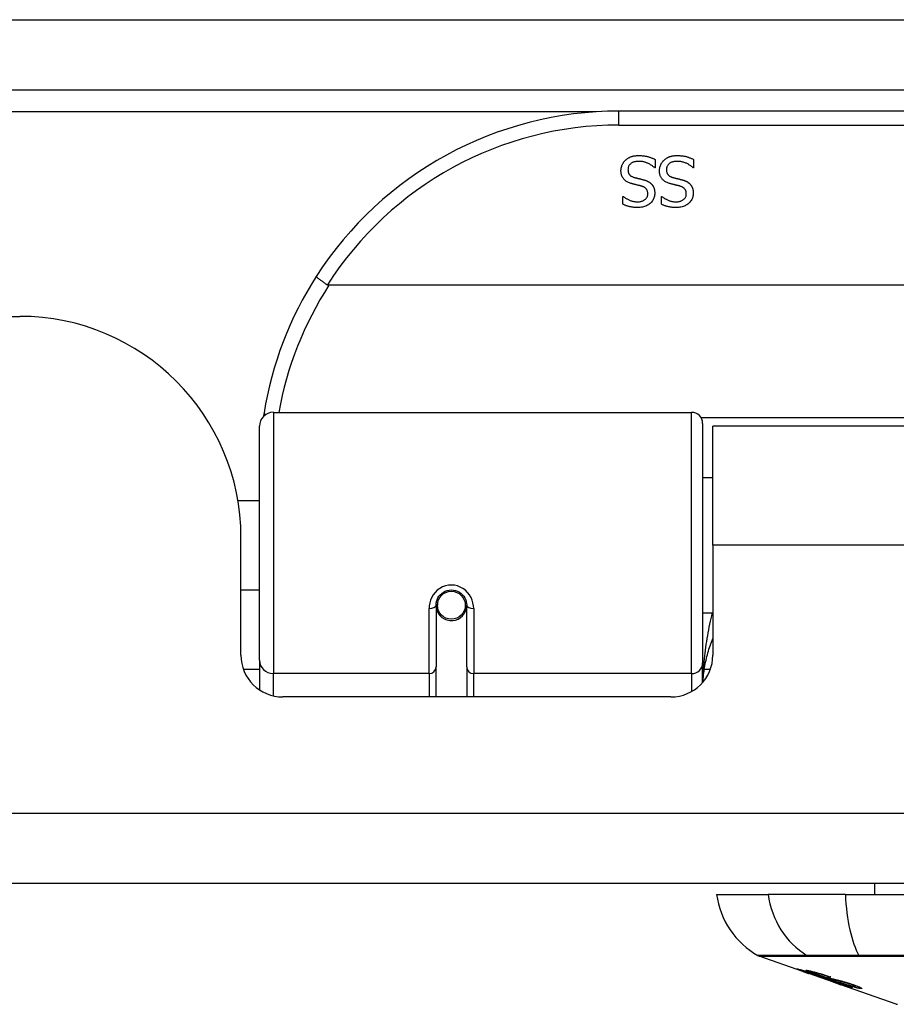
# Model space of a CAD drawing. Header units: inches. Extents: x 23 to 567, y 61 to 264.
# Tile 29 of 256: x 80.02 to 81.26, y 61.38 to 62.77. Entities that reach past the tile are written whole.
import ezdxf

# ---------------------------------------------------------------- set-up
doc = ezdxf.new("R2010")
doc.units = ezdxf.units.IN
doc.header["$MEASUREMENT"] = 0
doc.layers.add('Visible Edges(ANSI)', color=7, linetype='Continuous', lineweight=25)
doc.layers.add('Visible Tangent Edges(ANSI)', color=7, linetype='Continuous', lineweight=25)

msp = doc.modelspace()

# ---------------------------------------------------------------- linework, layer by layer
at = {"layer": 'Visible Edges(ANSI)'}
for p, q in [((77.3637, 62.6675), (131.1657, 62.6675)), ((82.3612, 62.6375), (80.8651, 62.6375)), ((80.9163, 62.5694), (80.9163, 62.5575)), ((80.9706, 62.5694), (80.9706, 62.5575)), ((80.9163, 62.5575), (80.9156, 62.5575)), ((80.9706, 62.5575), (80.9699, 62.5575)), ((80.8709, 62.5173), (80.8716, 62.5173)), ((80.8709, 62.5061), (80.8709, 62.5173)), ((80.9251, 62.5173), (80.9258, 62.5173)), ((80.9251, 62.5061), (80.9251, 62.5173)), ((82.77, 62.3919), (80.4563, 62.3919)), ((77.4622, 62.348), (80.0202, 62.348)), ((80.3779, 62.2125), (80.9675, 62.2125)), ((80.9832, 62.1968), (80.9832, 61.8591)), ((80.3582, 61.863), (80.3582, 62.1929)), ((80.9977, 62.025), (80.9977, 62.193)), ((82.2287, 62.193), (80.9977, 62.193)), ((80.9832, 62.1205), (80.9977, 62.1205)), ((80.3278, 62.088), (80.3582, 62.088)), ((80.3322, 61.8701), (80.3322, 62.036)), ((80.9977, 62.025), (80.9977, 61.8701)), ((80.3322, 61.962), (80.3582, 61.962)), ((80.6077, 61.9447), (80.6096, 61.9443)), ((80.6092, 61.9444), (80.6092, 61.9404)), ((80.6073, 61.9404), (80.6073, 61.8534)), ((80.6094, 61.938), (80.6074, 61.938)), ((80.6482, 61.9363), (80.6506, 61.9358)), ((80.6506, 61.8534), (80.6506, 61.9404)), ((80.9832, 61.9296), (80.9977, 61.9296)), ((80.3582, 61.863), (80.3582, 61.8211)), ((80.6073, 61.811), (80.6073, 61.8534)), ((80.6506, 61.8534), (80.6506, 61.811)), ((80.9832, 61.8314), (80.9832, 61.8591)), ((80.9386, 61.811), (80.3912, 61.811)), ((131.0672, 61.548), (77.4622, 61.548)), ((81.2254, 61.548), (81.2254, 61.5323)), ((81.0029, 61.5323), (81.0757, 61.5323)), ((81.1845, 61.5323), (81.0757, 61.5323)), ((81.1845, 61.5323), (82.0418, 61.5323)), ((81.1246, 61.4237), (81.0628, 61.4454)), ((81.1246, 61.4237), (81.1324, 61.421)), ((81.125, 61.4244), (81.125, 61.4251)), ((81.1324, 61.421), (81.1328, 61.4209)), ((81.168, 61.4086), (81.1328, 61.4209)), ((81.1382, 61.4223), (81.1382, 61.4236)), ((81.1456, 61.4181), (81.1456, 61.4184)), ((81.1622, 61.4158), (81.1622, 61.4165)), ((81.1684, 61.4084), (81.1781, 61.405)), ((81.2563, 61.3776), (81.1781, 61.405)), ((81.1854, 61.4037), (81.1854, 61.4045)), ((81.199, 61.4025), (81.199, 61.4039))]:
    msp.add_line(p, q, dxfattribs=at)
at = {"layer": 'Visible Edges(ANSI)', "flags": 128}
for points in [[(80.8745, 62.5685), (80.8751, 62.569), (80.8757, 62.5695), (80.8763, 62.5699), (80.8769, 62.5704), (80.8775, 62.5708), (80.8782, 62.5712), (80.8788, 62.5716), (80.8795, 62.572), (80.8801, 62.5723), (80.8808, 62.5726), (80.8815, 62.5729), (80.8822, 62.5732), (80.883, 62.5735), (80.8837, 62.5737), (80.8845, 62.574), (80.8854, 62.5741), (80.8862, 62.5743), (80.8871, 62.5745), (80.888, 62.5746), (80.889, 62.5747), (80.8899, 62.5748), (80.8909, 62.5748), (80.892, 62.5749), (80.893, 62.5749)], [(80.893, 62.5749), (80.8943, 62.5749), (80.8955, 62.5748), (80.8967, 62.5748), (80.8979, 62.5747), (80.8991, 62.5746), (80.9002, 62.5745), (80.9012, 62.5743), (80.9023, 62.5742), (80.9033, 62.574), (80.9043, 62.5738), (80.9052, 62.5735), (80.9061, 62.5733), (80.907, 62.573), (80.9079, 62.5727), (80.9088, 62.5724), (80.9097, 62.5721), (80.9105, 62.5718), (80.9114, 62.5715), (80.9122, 62.5712), (80.9131, 62.5708), (80.9139, 62.5705), (80.9147, 62.5701), (80.9155, 62.5698), (80.9163, 62.5694)], [(80.9288, 62.5685), (80.9294, 62.569), (80.93, 62.5695), (80.9306, 62.5699), (80.9312, 62.5704), (80.9318, 62.5708), (80.9324, 62.5712), (80.9331, 62.5716), (80.9337, 62.572), (80.9344, 62.5723), (80.9351, 62.5726), (80.9358, 62.5729), (80.9365, 62.5732), (80.9372, 62.5735), (80.938, 62.5737), (80.9388, 62.574), (80.9396, 62.5741), (80.9405, 62.5743), (80.9414, 62.5745), (80.9423, 62.5746), (80.9432, 62.5747), (80.9442, 62.5748), (80.9452, 62.5748), (80.9462, 62.5749), (80.9473, 62.5749)], [(80.9473, 62.5749), (80.9486, 62.5749), (80.9498, 62.5748), (80.951, 62.5748), (80.9522, 62.5747), (80.9533, 62.5746), (80.9544, 62.5745), (80.9555, 62.5743), (80.9566, 62.5742), (80.9576, 62.574), (80.9585, 62.5738), (80.9595, 62.5735), (80.9604, 62.5733), (80.9613, 62.573), (80.9622, 62.5727), (80.9631, 62.5724), (80.9639, 62.5721), (80.9648, 62.5718), (80.9656, 62.5715), (80.9665, 62.5712), (80.9673, 62.5708), (80.9681, 62.5705), (80.969, 62.5701), (80.9698, 62.5698), (80.9706, 62.5694)], [(80.8681, 62.5534), (80.8681, 62.5541), (80.8682, 62.5548), (80.8682, 62.5555), (80.8683, 62.5562), (80.8684, 62.5569), (80.8685, 62.5576), (80.8687, 62.5582), (80.8689, 62.5589), (80.8691, 62.5596), (80.8693, 62.5603), (80.8695, 62.561), (80.8698, 62.5616), (80.8701, 62.5623), (80.8704, 62.5629), (80.8707, 62.5636), (80.8711, 62.5642), (80.8715, 62.5648), (80.8718, 62.5653), (80.8722, 62.5659), (80.8727, 62.5664), (80.8731, 62.567), (80.8736, 62.5675), (80.8741, 62.568), (80.8745, 62.5685)], [(80.8937, 62.5667), (80.8925, 62.5667), (80.8912, 62.5666), (80.8901, 62.5665), (80.8889, 62.5664), (80.8879, 62.5662), (80.8869, 62.5659), (80.8859, 62.5656), (80.885, 62.5653), (80.8842, 62.5649), (80.8834, 62.5645), (80.8826, 62.564), (80.8819, 62.5635), (80.8813, 62.5629), (80.8807, 62.5624), (80.8802, 62.5617), (80.8797, 62.5611), (80.8793, 62.5604), (80.8789, 62.5597), (80.8786, 62.559), (80.8784, 62.5582), (80.8782, 62.5574), (80.878, 62.5566), (80.878, 62.5558), (80.8779, 62.5549)], [(80.9156, 62.5575), (80.9148, 62.5583), (80.914, 62.5589), (80.9132, 62.5596), (80.9124, 62.5602), (80.9115, 62.5608), (80.9107, 62.5614), (80.9098, 62.562), (80.9089, 62.5625), (80.9079, 62.563), (80.907, 62.5635), (80.906, 62.5639), (80.9051, 62.5643), (80.9041, 62.5647), (80.9031, 62.5651), (80.9022, 62.5654), (80.9012, 62.5657), (80.9002, 62.5659), (80.8993, 62.5661), (80.8984, 62.5663), (80.8974, 62.5665), (80.8965, 62.5666), (80.8956, 62.5667), (80.8946, 62.5667), (80.8937, 62.5667)], [(80.9224, 62.5534), (80.9224, 62.5541), (80.9224, 62.5548), (80.9225, 62.5555), (80.9226, 62.5562), (80.9227, 62.5569), (80.9228, 62.5576), (80.923, 62.5582), (80.9231, 62.5589), (80.9233, 62.5596), (80.9236, 62.5603), (80.9238, 62.561), (80.9241, 62.5616), (80.9244, 62.5623), (80.9247, 62.5629), (80.925, 62.5636), (80.9254, 62.5642), (80.9257, 62.5648), (80.9261, 62.5653), (80.9265, 62.5659), (80.9269, 62.5664), (80.9274, 62.567), (80.9278, 62.5675), (80.9283, 62.568), (80.9288, 62.5685)], [(80.948, 62.5667), (80.9467, 62.5667), (80.9455, 62.5666), (80.9443, 62.5665), (80.9432, 62.5664), (80.9422, 62.5662), (80.9411, 62.5659), (80.9402, 62.5656), (80.9393, 62.5653), (80.9384, 62.5649), (80.9376, 62.5645), (80.9369, 62.564), (80.9362, 62.5635), (80.9356, 62.5629), (80.935, 62.5624), (80.9345, 62.5617), (80.934, 62.5611), (80.9336, 62.5604), (80.9332, 62.5597), (80.9329, 62.559), (80.9327, 62.5582), (80.9325, 62.5574), (80.9323, 62.5566), (80.9322, 62.5558), (80.9322, 62.5549)], [(80.9699, 62.5575), (80.9691, 62.5583), (80.9683, 62.5589), (80.9675, 62.5596), (80.9666, 62.5602), (80.9658, 62.5608), (80.9649, 62.5614), (80.964, 62.562), (80.9631, 62.5625), (80.9622, 62.563), (80.9613, 62.5635), (80.9603, 62.5639), (80.9593, 62.5643), (80.9584, 62.5647), (80.9574, 62.5651), (80.9564, 62.5654), (80.9555, 62.5657), (80.9545, 62.5659), (80.9536, 62.5661), (80.9526, 62.5663), (80.9517, 62.5665), (80.9508, 62.5666), (80.9498, 62.5667), (80.9489, 62.5667), (80.948, 62.5667)], [(80.8822, 62.5356), (80.881, 62.5359), (80.8799, 62.5364), (80.8788, 62.5368), (80.8778, 62.5373), (80.8768, 62.5378), (80.8759, 62.5384), (80.875, 62.5389), (80.8742, 62.5395), (80.8734, 62.5402), (80.8727, 62.5409), (80.8721, 62.5416), (80.8715, 62.5423), (80.871, 62.5431), (80.8705, 62.5439), (80.87, 62.5447), (80.8696, 62.5455), (80.8693, 62.5464), (80.869, 62.5473), (80.8687, 62.5483), (80.8685, 62.5492), (80.8683, 62.5502), (80.8682, 62.5513), (80.8681, 62.5523), (80.8681, 62.5534)], [(80.8779, 62.5549), (80.878, 62.5542), (80.878, 62.5535), (80.8781, 62.5529), (80.8782, 62.5523), (80.8783, 62.5516), (80.8785, 62.5511), (80.8787, 62.5505), (80.8789, 62.55), (80.8791, 62.5494), (80.8794, 62.5489), (80.8797, 62.5485), (80.88, 62.548), (80.8804, 62.5476), (80.8808, 62.5472), (80.8812, 62.5468), (80.8817, 62.5464), (80.8822, 62.546), (80.8827, 62.5457), (80.8833, 62.5454), (80.8839, 62.5451), (80.8846, 62.5448), (80.8852, 62.5445), (80.8859, 62.5443), (80.8867, 62.5441)], [(80.8867, 62.5441), (80.8872, 62.5439), (80.8877, 62.5438), (80.8883, 62.5436), (80.8888, 62.5435), (80.8893, 62.5433), (80.8898, 62.5432), (80.8903, 62.5431), (80.8908, 62.543), (80.8913, 62.5428), (80.8917, 62.5427), (80.8922, 62.5426), (80.8927, 62.5425), (80.8931, 62.5424), (80.8936, 62.5423), (80.8941, 62.5422), (80.8946, 62.542), (80.8952, 62.5419), (80.8957, 62.5418), (80.8963, 62.5416), (80.8969, 62.5415), (80.8975, 62.5413), (80.8982, 62.5412), (80.8988, 62.541), (80.8995, 62.5408)], [(80.9365, 62.5356), (80.9353, 62.5359), (80.9341, 62.5364), (80.9331, 62.5368), (80.932, 62.5373), (80.9311, 62.5378), (80.9301, 62.5384), (80.9293, 62.5389), (80.9285, 62.5395), (80.9277, 62.5402), (80.927, 62.5409), (80.9264, 62.5416), (80.9258, 62.5423), (80.9252, 62.5431), (80.9247, 62.5439), (80.9243, 62.5447), (80.9239, 62.5455), (80.9235, 62.5464), (80.9232, 62.5473), (80.923, 62.5483), (80.9228, 62.5492), (80.9226, 62.5502), (80.9225, 62.5513), (80.9224, 62.5523), (80.9224, 62.5534)], [(80.9322, 62.5549), (80.9322, 62.5542), (80.9323, 62.5535), (80.9323, 62.5529), (80.9324, 62.5523), (80.9326, 62.5516), (80.9327, 62.5511), (80.9329, 62.5505), (80.9331, 62.55), (80.9334, 62.5494), (80.9337, 62.5489), (80.934, 62.5485), (80.9343, 62.548), (80.9347, 62.5476), (80.9351, 62.5472), (80.9355, 62.5468), (80.936, 62.5464), (80.9365, 62.546), (80.937, 62.5457), (80.9376, 62.5454), (80.9382, 62.5451), (80.9388, 62.5448), (80.9395, 62.5445), (80.9402, 62.5443), (80.9409, 62.5441)], [(80.9409, 62.5441), (80.9415, 62.5439), (80.942, 62.5438), (80.9425, 62.5436), (80.9431, 62.5435), (80.9436, 62.5433), (80.9441, 62.5432), (80.9446, 62.5431), (80.9451, 62.543), (80.9455, 62.5428), (80.946, 62.5427), (80.9465, 62.5426), (80.9469, 62.5425), (80.9474, 62.5424), (80.9479, 62.5423), (80.9484, 62.5422), (80.9489, 62.542), (80.9494, 62.5419), (80.95, 62.5418), (80.9506, 62.5416), (80.9512, 62.5415), (80.9518, 62.5413), (80.9524, 62.5412), (80.9531, 62.541), (80.9537, 62.5408)], [(80.8967, 62.5318), (80.8962, 62.532), (80.8957, 62.5321), (80.8951, 62.5322), (80.8946, 62.5324), (80.894, 62.5325), (80.8934, 62.5327), (80.8928, 62.5328), (80.8921, 62.533), (80.8915, 62.5332), (80.8908, 62.5333), (80.8901, 62.5335), (80.8894, 62.5337), (80.8887, 62.5338), (80.888, 62.534), (80.8873, 62.5342), (80.8867, 62.5343), (80.886, 62.5345), (80.8854, 62.5346), (80.8848, 62.5348), (80.8843, 62.535), (80.8837, 62.5351), (80.8832, 62.5353), (80.8827, 62.5354), (80.8822, 62.5356)], [(80.906, 62.5208), (80.9059, 62.5215), (80.9059, 62.5222), (80.9058, 62.5229), (80.9057, 62.5236), (80.9055, 62.5242), (80.9054, 62.5248), (80.9052, 62.5254), (80.9049, 62.526), (80.9046, 62.5265), (80.9043, 62.527), (80.904, 62.5275), (80.9036, 62.5279), (80.9032, 62.5284), (80.9027, 62.5288), (80.9023, 62.5292), (80.9018, 62.5296), (80.9012, 62.5299), (80.9007, 62.5302), (80.9001, 62.5306), (80.8995, 62.5309), (80.8988, 62.5311), (80.8982, 62.5314), (80.8974, 62.5316), (80.8967, 62.5318)], [(80.8995, 62.5408), (80.9001, 62.5407), (80.9007, 62.5405), (80.9013, 62.5403), (80.9018, 62.5401), (80.9024, 62.5399), (80.903, 62.5397), (80.9035, 62.5395), (80.904, 62.5393), (80.9046, 62.5391), (80.9051, 62.5389), (80.9056, 62.5386), (80.906, 62.5384), (80.9065, 62.5381), (80.907, 62.5379), (80.9075, 62.5376), (80.9079, 62.5373), (80.9084, 62.537), (80.9088, 62.5367), (80.9092, 62.5364), (80.9096, 62.536), (80.91, 62.5357), (80.9104, 62.5353), (80.9108, 62.535), (80.9112, 62.5346)], [(80.9112, 62.5346), (80.9115, 62.5342), (80.9119, 62.5338), (80.9122, 62.5333), (80.9125, 62.5329), (80.9128, 62.5325), (80.9131, 62.532), (80.9134, 62.5316), (80.9137, 62.5311), (80.9139, 62.5306), (80.9141, 62.5301), (80.9144, 62.5296), (80.9146, 62.5291), (80.9148, 62.5285), (80.9149, 62.528), (80.9151, 62.5274), (80.9152, 62.5268), (80.9154, 62.5263), (80.9155, 62.5257), (80.9156, 62.525), (80.9156, 62.5244), (80.9157, 62.5238), (80.9157, 62.5231), (80.9158, 62.5225), (80.9158, 62.5218)], [(80.951, 62.5318), (80.9505, 62.532), (80.95, 62.5321), (80.9494, 62.5322), (80.9488, 62.5324), (80.9483, 62.5325), (80.9477, 62.5327), (80.947, 62.5328), (80.9464, 62.533), (80.9457, 62.5332), (80.9451, 62.5333), (80.9444, 62.5335), (80.9437, 62.5337), (80.943, 62.5338), (80.9423, 62.534), (80.9416, 62.5342), (80.9409, 62.5343), (80.9403, 62.5345), (80.9397, 62.5346), (80.9391, 62.5348), (80.9385, 62.535), (80.938, 62.5351), (80.9375, 62.5353), (80.9369, 62.5354), (80.9365, 62.5356)], [(80.9602, 62.5208), (80.9602, 62.5215), (80.9602, 62.5222), (80.9601, 62.5229), (80.96, 62.5236), (80.9598, 62.5242), (80.9596, 62.5248), (80.9594, 62.5254), (80.9592, 62.526), (80.9589, 62.5265), (80.9586, 62.527), (80.9582, 62.5275), (80.9578, 62.5279), (80.9574, 62.5284), (80.957, 62.5288), (80.9565, 62.5292), (80.956, 62.5296), (80.9555, 62.5299), (80.9549, 62.5302), (80.9544, 62.5306), (80.9537, 62.5309), (80.9531, 62.5311), (80.9524, 62.5314), (80.9517, 62.5316), (80.951, 62.5318)], [(80.9537, 62.5408), (80.9544, 62.5407), (80.9549, 62.5405), (80.9555, 62.5403), (80.9561, 62.5401), (80.9567, 62.5399), (80.9572, 62.5397), (80.9578, 62.5395), (80.9583, 62.5393), (80.9588, 62.5391), (80.9593, 62.5389), (80.9598, 62.5386), (80.9603, 62.5384), (80.9608, 62.5381), (80.9613, 62.5379), (80.9617, 62.5376), (80.9622, 62.5373), (80.9626, 62.537), (80.9631, 62.5367), (80.9635, 62.5364), (80.9639, 62.536), (80.9643, 62.5357), (80.9647, 62.5353), (80.9651, 62.535), (80.9655, 62.5346)], [(80.9655, 62.5346), (80.9658, 62.5342), (80.9662, 62.5338), (80.9665, 62.5333), (80.9668, 62.5329), (80.9671, 62.5325), (80.9674, 62.532), (80.9677, 62.5316), (80.9679, 62.5311), (80.9682, 62.5306), (80.9684, 62.5301), (80.9686, 62.5296), (80.9688, 62.5291), (80.969, 62.5285), (80.9692, 62.528), (80.9694, 62.5274), (80.9695, 62.5268), (80.9696, 62.5263), (80.9698, 62.5257), (80.9698, 62.525), (80.9699, 62.5244), (80.97, 62.5238), (80.97, 62.5231), (80.97, 62.5225), (80.9701, 62.5218)], [(80.8716, 62.5173), (80.8721, 62.5168), (80.8727, 62.5163), (80.8734, 62.5158), (80.874, 62.5154), (80.8747, 62.5149), (80.8754, 62.5144), (80.8762, 62.514), (80.8769, 62.5136), (80.8777, 62.5131), (80.8785, 62.5127), (80.8794, 62.5123), (80.8802, 62.5119), (80.8811, 62.5116), (80.882, 62.5112), (80.8829, 62.5109), (80.8838, 62.5107), (80.8847, 62.5104), (80.8856, 62.5102), (80.8866, 62.5101), (80.8875, 62.5099), (80.8885, 62.5098), (80.8894, 62.5097), (80.8904, 62.5097), (80.8913, 62.5097)], [(80.8913, 62.5097), (80.8924, 62.5097), (80.8934, 62.5097), (80.8944, 62.5098), (80.8954, 62.51), (80.8963, 62.5102), (80.8972, 62.5104), (80.8981, 62.5107), (80.8989, 62.511), (80.8997, 62.5114), (80.9005, 62.5118), (80.9012, 62.5122), (80.9019, 62.5127), (80.9026, 62.5132), (80.9032, 62.5138), (80.9037, 62.5144), (80.9042, 62.515), (80.9046, 62.5156), (80.905, 62.5163), (80.9053, 62.517), (80.9055, 62.5177), (80.9057, 62.5184), (80.9059, 62.5192), (80.9059, 62.52), (80.906, 62.5208)], [(80.9158, 62.5218), (80.9157, 62.5204), (80.9156, 62.519), (80.9154, 62.5176), (80.915, 62.5163), (80.9146, 62.5151), (80.9141, 62.5139), (80.9135, 62.5127), (80.9128, 62.5115), (80.912, 62.5104), (80.9111, 62.5093), (80.9101, 62.5083), (80.9091, 62.5073), (80.9079, 62.5064), (80.9067, 62.5055), (80.9055, 62.5048), (80.9042, 62.5041), (80.9028, 62.5035), (80.9014, 62.503), (80.9, 62.5025), (80.8985, 62.5021), (80.8969, 62.5019), (80.8953, 62.5017), (80.8937, 62.5015), (80.892, 62.5015)], [(80.9258, 62.5173), (80.9264, 62.5168), (80.927, 62.5163), (80.9276, 62.5158), (80.9283, 62.5154), (80.929, 62.5149), (80.9297, 62.5144), (80.9304, 62.514), (80.9312, 62.5136), (80.932, 62.5131), (80.9328, 62.5127), (80.9336, 62.5123), (80.9345, 62.5119), (80.9354, 62.5116), (80.9363, 62.5112), (80.9372, 62.5109), (80.9381, 62.5107), (80.939, 62.5104), (80.9399, 62.5102), (80.9408, 62.5101), (80.9418, 62.5099), (80.9427, 62.5098), (80.9437, 62.5097), (80.9446, 62.5097), (80.9456, 62.5097)], [(80.9456, 62.5097), (80.9467, 62.5097), (80.9477, 62.5097), (80.9487, 62.5098), (80.9497, 62.51), (80.9506, 62.5102), (80.9515, 62.5104), (80.9524, 62.5107), (80.9532, 62.511), (80.954, 62.5114), (80.9548, 62.5118), (80.9555, 62.5122), (80.9562, 62.5127), (80.9568, 62.5132), (80.9574, 62.5138), (80.958, 62.5144), (80.9584, 62.515), (80.9589, 62.5156), (80.9592, 62.5163), (80.9595, 62.517), (80.9598, 62.5177), (80.96, 62.5184), (80.9601, 62.5192), (80.9602, 62.52), (80.9602, 62.5208)], [(80.9701, 62.5218), (80.97, 62.5204), (80.9699, 62.519), (80.9696, 62.5176), (80.9693, 62.5163), (80.9689, 62.5151), (80.9684, 62.5139), (80.9678, 62.5127), (80.9671, 62.5115), (80.9663, 62.5104), (80.9654, 62.5093), (80.9644, 62.5083), (80.9633, 62.5073), (80.9622, 62.5064), (80.961, 62.5055), (80.9597, 62.5048), (80.9584, 62.5041), (80.9571, 62.5035), (80.9557, 62.503), (80.9542, 62.5025), (80.9527, 62.5021), (80.9512, 62.5019), (80.9496, 62.5017), (80.9479, 62.5015), (80.9462, 62.5015)], [(80.892, 62.5015), (80.891, 62.5015), (80.89, 62.5015), (80.889, 62.5016), (80.888, 62.5016), (80.8871, 62.5017), (80.8862, 62.5018), (80.8852, 62.5019), (80.8843, 62.502), (80.8834, 62.5022), (80.8825, 62.5023), (80.8816, 62.5025), (80.8807, 62.5027), (80.8798, 62.5029), (80.879, 62.5031), (80.8781, 62.5033), (80.8773, 62.5036), (80.8764, 62.5038), (80.8756, 62.5041), (80.8748, 62.5044), (80.874, 62.5047), (80.8732, 62.505), (80.8724, 62.5054), (80.8716, 62.5057), (80.8709, 62.5061)], [(80.9462, 62.5015), (80.9452, 62.5015), (80.9442, 62.5015), (80.9433, 62.5016), (80.9423, 62.5016), (80.9414, 62.5017), (80.9404, 62.5018), (80.9395, 62.5019), (80.9386, 62.502), (80.9376, 62.5022), (80.9367, 62.5023), (80.9358, 62.5025), (80.935, 62.5027), (80.9341, 62.5029), (80.9332, 62.5031), (80.9324, 62.5033), (80.9315, 62.5036), (80.9307, 62.5038), (80.9299, 62.5041), (80.9291, 62.5044), (80.9283, 62.5047), (80.9275, 62.505), (80.9267, 62.5054), (80.9259, 62.5057), (80.9251, 62.5061)], [(80.4385, 62.4044), (80.4385, 62.4043), (80.4385, 62.4041), (80.4387, 62.4039), (80.4388, 62.4037), (80.4391, 62.4034), (80.4394, 62.4031), (80.4398, 62.4027), (80.4403, 62.4023), (80.4408, 62.4019), (80.4414, 62.4014), (80.442, 62.4009), (80.4427, 62.4003), (80.4435, 62.3998), (80.4443, 62.3992), (80.4451, 62.3986), (80.446, 62.3979), (80.447, 62.3973), (80.4479, 62.3966), (80.4489, 62.3959), (80.45, 62.3952), (80.451, 62.3945), (80.4521, 62.3938), (80.4531, 62.3931), (80.4542, 62.3924)], [(80.4563, 62.3919), (80.4562, 62.3919), (80.4561, 62.3919), (80.456, 62.3919), (80.4559, 62.3919), (80.4558, 62.3919), (80.4557, 62.3919), (80.4556, 62.3919), (80.4555, 62.3919), (80.4555, 62.3919), (80.4554, 62.392), (80.4553, 62.392), (80.4552, 62.392), (80.4551, 62.392), (80.455, 62.3921), (80.4549, 62.3921), (80.4549, 62.3921), (80.4548, 62.3921), (80.4547, 62.3922), (80.4546, 62.3922), (80.4545, 62.3922), (80.4544, 62.3923), (80.4544, 62.3923), (80.4543, 62.3924), (80.4542, 62.3924)], [(80.3648, 62.2118), (80.3647, 62.2116), (80.3647, 62.2113), (80.3647, 62.2111), (80.3646, 62.2109), (80.3646, 62.2107), (80.3646, 62.2105), (80.3645, 62.2103), (80.3645, 62.2101), (80.3645, 62.2099), (80.3644, 62.2097), (80.3644, 62.2095), (80.3644, 62.2093), (80.3643, 62.2091), (80.3643, 62.2088), (80.3643, 62.2086), (80.3642, 62.2084), (80.3642, 62.2082), (80.3642, 62.208), (80.3641, 62.2078), (80.3641, 62.2076), (80.3641, 62.2074), (80.364, 62.2072), (80.364, 62.207), (80.364, 62.2068)], [(80.6073, 61.9404), (80.6074, 61.943), (80.6079, 61.9456), (80.6087, 61.9482), (80.6099, 61.9507), (80.6114, 61.9531), (80.6132, 61.9553), (80.6153, 61.9572), (80.6177, 61.9589), (80.6203, 61.9602), (80.6231, 61.9612), (80.626, 61.9618), (80.6289, 61.962), (80.6319, 61.9618), (80.6348, 61.9612), (80.6376, 61.9602), (80.6402, 61.9589), (80.6425, 61.9572), (80.6446, 61.9552), (80.6464, 61.9531), (80.6479, 61.9507), (80.6491, 61.9482), (80.6499, 61.9456), (80.6504, 61.943), (80.6506, 61.9404)], [(80.9836, 61.8319), (80.9838, 61.8345), (80.984, 61.8371), (80.9843, 61.8396), (80.9846, 61.8422), (80.9849, 61.8448), (80.9852, 61.8474), (80.9856, 61.85), (80.9861, 61.8526), (80.9865, 61.8551), (80.987, 61.8577), (80.9875, 61.8603), (80.9881, 61.8629), (80.9887, 61.8654), (80.9893, 61.868), (80.99, 61.8706), (80.9907, 61.8731), (80.9915, 61.8756), (80.9922, 61.8782), (80.993, 61.8807), (80.9939, 61.8833), (80.9948, 61.8858), (80.9957, 61.8883), (80.9967, 61.8908), (80.9977, 61.8933)], [(81.1349, 61.4204), (81.1338, 61.4208), (81.1327, 61.4212), (81.1316, 61.4216), (81.1305, 61.422), (81.1294, 61.4224), (81.1283, 61.4228), (81.1273, 61.4231), (81.1264, 61.4235), (81.1254, 61.4238), (81.1244, 61.4242), (81.1234, 61.4245), (81.1224, 61.4249), (81.1214, 61.4253), (81.1205, 61.4256), (81.1197, 61.4259), (81.1189, 61.4262), (81.1183, 61.4264), (81.1177, 61.4267), (81.1172, 61.4269), (81.1167, 61.4271), (81.1163, 61.4273), (81.1161, 61.4274), (81.1162, 61.4275), (81.1165, 61.4274)], [(81.1165, 61.4274), (81.1173, 61.4273), (81.1184, 61.427), (81.1196, 61.4267), (81.1208, 61.4264), (81.1219, 61.4261), (81.1229, 61.4258), (81.1241, 61.4254), (81.1254, 61.425), (81.1268, 61.4246), (81.1283, 61.4241), (81.1298, 61.4237), (81.1313, 61.4232), (81.1327, 61.4227), (81.1341, 61.4223), (81.1353, 61.4219), (81.1365, 61.4215), (81.1377, 61.4211), (81.1389, 61.4207), (81.1401, 61.4203), (81.1413, 61.4199), (81.1425, 61.4195), (81.1437, 61.4191), (81.1449, 61.4187), (81.1461, 61.4182)], [(81.1254, 61.4244), (81.1252, 61.4244), (81.1251, 61.4244), (81.1251, 61.4244), (81.125, 61.4244), (81.1251, 61.4243), (81.1252, 61.4243), (81.1254, 61.4242), (81.1256, 61.4241), (81.1259, 61.4239), (81.1262, 61.4238), (81.1267, 61.4236), (81.1272, 61.4234), (81.1278, 61.4232), (81.1285, 61.4229), (81.1293, 61.4226), (81.13, 61.4224), (81.1307, 61.4221), (81.1314, 61.4219), (81.132, 61.4216), (81.1326, 61.4214), (81.1333, 61.4212), (81.134, 61.4209), (81.1347, 61.4207), (81.1354, 61.4204)], [(81.1456, 61.4181), (81.1444, 61.4185), (81.1431, 61.4189), (81.1419, 61.4193), (81.1407, 61.4197), (81.1394, 61.4201), (81.1382, 61.4205), (81.1371, 61.4209), (81.1359, 61.4213), (81.1348, 61.4217), (81.1337, 61.422), (81.1326, 61.4223), (81.1316, 61.4227), (81.1307, 61.4229), (81.1298, 61.4232), (81.1291, 61.4234), (81.1284, 61.4236), (81.1279, 61.4238), (81.1273, 61.4239), (81.1269, 61.424), (81.1265, 61.4241), (81.1261, 61.4242), (81.1258, 61.4243), (81.1256, 61.4243), (81.1254, 61.4244)], [(81.1448, 61.419), (81.1437, 61.4194), (81.1426, 61.4198), (81.1416, 61.4201), (81.1406, 61.4205), (81.1396, 61.4209), (81.1387, 61.4212), (81.1378, 61.4215), (81.1369, 61.4219), (81.136, 61.4222), (81.1352, 61.4225), (81.1344, 61.4228), (81.1334, 61.4232), (81.1323, 61.4236), (81.1312, 61.4241), (81.1304, 61.4245), (81.1299, 61.4248), (81.1295, 61.425), (81.1294, 61.4251), (81.1294, 61.4252), (81.1294, 61.4253), (81.1296, 61.4253), (81.1299, 61.4253), (81.1303, 61.4253), (81.1308, 61.4252)], [(81.1308, 61.4252), (81.1317, 61.4251), (81.1326, 61.4249), (81.1337, 61.4247), (81.1349, 61.4244), (81.1363, 61.4241), (81.1376, 61.4238), (81.139, 61.4234), (81.1404, 61.4231), (81.142, 61.4226), (81.1437, 61.4222), (81.1454, 61.4217), (81.1472, 61.4212), (81.1489, 61.4207), (81.1506, 61.4202), (81.1521, 61.4197), (81.1535, 61.4193), (81.1548, 61.4188), (81.1562, 61.4184), (81.1575, 61.418), (81.1588, 61.4176), (81.1601, 61.4172), (81.1614, 61.4167), (81.1628, 61.4163), (81.1641, 61.4159)], [(81.1548, 61.4137), (81.1541, 61.4139), (81.1533, 61.4142), (81.1525, 61.4145), (81.1516, 61.4147), (81.1507, 61.415), (81.1497, 61.4154), (81.1487, 61.4157), (81.1476, 61.4161), (81.1466, 61.4164), (81.1457, 61.4167), (81.1448, 61.417), (81.1439, 61.4173), (81.1431, 61.4176), (81.1424, 61.4178), (81.1416, 61.4181), (81.1409, 61.4184), (81.1401, 61.4186), (81.1394, 61.4189), (81.1387, 61.4191), (81.1379, 61.4194), (81.1372, 61.4196), (81.1364, 61.4199), (81.1357, 61.4202), (81.1349, 61.4204)], [(81.1354, 61.4204), (81.1361, 61.4202), (81.1368, 61.4199), (81.1375, 61.4197), (81.1382, 61.4195), (81.1389, 61.4192), (81.1396, 61.419), (81.1403, 61.4188), (81.1409, 61.4185), (81.1415, 61.4183), (81.142, 61.4182), (81.1425, 61.418), (81.1429, 61.4179), (81.1434, 61.4177), (81.1438, 61.4176), (81.1442, 61.4175), (81.1446, 61.4173), (81.1449, 61.4172), (81.1453, 61.4171), (81.1456, 61.417), (81.1459, 61.4169), (81.1462, 61.4168), (81.1465, 61.4167), (81.1468, 61.4166), (81.1471, 61.4165)], [(81.1395, 61.4223), (81.139, 61.4223), (81.1387, 61.4224), (81.1384, 61.4223), (81.1383, 61.4223), (81.1383, 61.4222), (81.1383, 61.4221), (81.1385, 61.422), (81.1387, 61.4219), (81.1389, 61.4218), (81.1393, 61.4216), (81.1397, 61.4214), (81.1401, 61.4212), (81.1407, 61.421), (81.1413, 61.4208), (81.1418, 61.4206), (81.1424, 61.4203), (81.1429, 61.4202), (81.1434, 61.42), (81.1439, 61.4198), (81.1444, 61.4196), (81.1449, 61.4194), (81.1455, 61.4192), (81.146, 61.419), (81.1466, 61.4188)], [(81.1622, 61.4158), (81.1615, 61.4161), (81.1608, 61.4163), (81.16, 61.4166), (81.1593, 61.4168), (81.1586, 61.417), (81.1578, 61.4173), (81.1571, 61.4175), (81.1563, 61.4178), (81.1556, 61.418), (81.1549, 61.4182), (81.1541, 61.4184), (81.1534, 61.4187), (81.1527, 61.4189), (81.1519, 61.4191), (81.1509, 61.4194), (81.1497, 61.4198), (81.1484, 61.4201), (81.1471, 61.4205), (81.1456, 61.4209), (81.1441, 61.4213), (81.1427, 61.4216), (81.1414, 61.4219), (81.1403, 61.4221), (81.1395, 61.4223)], [(81.1659, 61.4123), (81.165, 61.4125), (81.1641, 61.4128), (81.1631, 61.4131), (81.1621, 61.4134), (81.1611, 61.4137), (81.16, 61.414), (81.1589, 61.4144), (81.1578, 61.4147), (81.1567, 61.415), (81.1557, 61.4154), (81.1547, 61.4157), (81.1538, 61.416), (81.153, 61.4162), (81.1522, 61.4165), (81.1515, 61.4167), (81.1507, 61.417), (81.15, 61.4172), (81.1492, 61.4175), (81.1485, 61.4177), (81.1477, 61.418), (81.147, 61.4182), (81.1463, 61.4185), (81.1455, 61.4188), (81.1448, 61.419)], [(81.1461, 61.4182), (81.1461, 61.4182), (81.1461, 61.4182), (81.1461, 61.4182), (81.146, 61.4182), (81.146, 61.4182), (81.146, 61.4182), (81.146, 61.4182), (81.146, 61.4182), (81.1459, 61.4182), (81.1459, 61.4182), (81.1459, 61.4182), (81.1459, 61.4181), (81.1459, 61.4181), (81.1458, 61.4181), (81.1458, 61.4181), (81.1458, 61.4181), (81.1458, 61.4181), (81.1457, 61.4181), (81.1457, 61.4181), (81.1457, 61.4181), (81.1457, 61.4181), (81.1457, 61.4181), (81.1456, 61.4181), (81.1456, 61.4181)], [(81.1466, 61.4188), (81.1473, 61.4186), (81.148, 61.4183), (81.1488, 61.4181), (81.1495, 61.4178), (81.1502, 61.4176), (81.151, 61.4174), (81.1517, 61.4171), (81.1524, 61.4169), (81.153, 61.4167), (81.1535, 61.4165), (81.1541, 61.4164), (81.1545, 61.4162), (81.155, 61.4161), (81.1554, 61.416), (81.1558, 61.4158), (81.1563, 61.4157), (81.1567, 61.4156), (81.1571, 61.4155), (81.1574, 61.4154), (81.1578, 61.4153), (81.1582, 61.4152), (81.1585, 61.4151), (81.1589, 61.415), (81.1592, 61.4149)], [(81.1471, 61.4165), (81.1475, 61.4164), (81.1478, 61.4163), (81.1482, 61.4162), (81.1487, 61.4161), (81.1491, 61.416), (81.1496, 61.4158), (81.1501, 61.4157), (81.1505, 61.4156), (81.151, 61.4154), (81.1516, 61.4153), (81.1521, 61.4151), (81.1526, 61.415), (81.1531, 61.4149), (81.1537, 61.4147), (81.1542, 61.4146), (81.1547, 61.4144), (81.1553, 61.4143), (81.1558, 61.4141), (81.1563, 61.414), (81.1569, 61.4138), (81.1575, 61.4137), (81.1581, 61.4135), (81.1587, 61.4133), (81.1593, 61.4132)], [(81.1693, 61.4097), (81.1686, 61.4099), (81.1679, 61.4101), (81.1672, 61.4103), (81.1665, 61.4104), (81.1659, 61.4106), (81.1652, 61.4108), (81.1646, 61.411), (81.1641, 61.4111), (81.1636, 61.4112), (81.1631, 61.4114), (81.1626, 61.4115), (81.1621, 61.4116), (81.1617, 61.4117), (81.1612, 61.4119), (81.1607, 61.412), (81.1602, 61.4121), (81.1596, 61.4123), (81.159, 61.4125), (81.1584, 61.4126), (81.1577, 61.4128), (81.157, 61.413), (81.1563, 61.4133), (81.1555, 61.4135), (81.1548, 61.4137)], [(81.1592, 61.4149), (81.1596, 61.4148), (81.1601, 61.4147), (81.1606, 61.4146), (81.1612, 61.4144), (81.1618, 61.4143), (81.1624, 61.4141), (81.163, 61.414), (81.1637, 61.4139), (81.1643, 61.4137), (81.165, 61.4135), (81.1657, 61.4134), (81.1664, 61.4132), (81.1671, 61.4131), (81.1678, 61.4129), (81.1685, 61.4128), (81.1692, 61.4126), (81.1699, 61.4124), (81.1706, 61.4123), (81.1713, 61.4121), (81.172, 61.412), (81.1728, 61.4118), (81.1735, 61.4116), (81.1742, 61.4114), (81.175, 61.4113)], [(81.1593, 61.4132), (81.16, 61.413), (81.1608, 61.4127), (81.1616, 61.4125), (81.1624, 61.4123), (81.1633, 61.412), (81.1642, 61.4117), (81.1651, 61.4114), (81.1661, 61.4111), (81.167, 61.4108), (81.1678, 61.4106), (81.1686, 61.4103), (81.1693, 61.4101), (81.17, 61.4099), (81.1706, 61.4097), (81.1712, 61.4095), (81.1718, 61.4093), (81.1725, 61.409), (81.1731, 61.4088), (81.1737, 61.4086), (81.1744, 61.4084), (81.175, 61.4082), (81.1757, 61.408), (81.1763, 61.4078), (81.1769, 61.4075)], [(81.1641, 61.4159), (81.164, 61.4159), (81.1639, 61.4159), (81.1638, 61.4159), (81.1638, 61.4159), (81.1637, 61.4159), (81.1636, 61.4159), (81.1635, 61.4159), (81.1635, 61.4159), (81.1634, 61.4159), (81.1633, 61.4159), (81.1632, 61.4159), (81.1632, 61.4159), (81.1631, 61.4158), (81.163, 61.4158), (81.1629, 61.4158), (81.1629, 61.4158), (81.1628, 61.4158), (81.1627, 61.4158), (81.1626, 61.4158), (81.1625, 61.4158), (81.1625, 61.4158), (81.1624, 61.4158), (81.1623, 61.4158), (81.1622, 61.4158)], [(81.1844, 61.4079), (81.1836, 61.4081), (81.1828, 61.4083), (81.182, 61.4085), (81.1812, 61.4087), (81.1804, 61.4089), (81.1796, 61.4091), (81.1788, 61.4093), (81.178, 61.4095), (81.1773, 61.4096), (81.1767, 61.4098), (81.176, 61.4099), (81.1754, 61.41), (81.1748, 61.4102), (81.1741, 61.4103), (81.1735, 61.4104), (81.1728, 61.4106), (81.1721, 61.4108), (81.1713, 61.411), (81.1704, 61.4112), (81.1696, 61.4114), (81.1686, 61.4116), (81.1677, 61.4118), (81.1668, 61.4121), (81.1659, 61.4123)], [(81.1937, 61.4006), (81.1935, 61.4007), (81.1932, 61.4007), (81.1929, 61.4008), (81.1925, 61.4009), (81.192, 61.401), (81.1915, 61.4011), (81.191, 61.4013), (81.1903, 61.4014), (81.1896, 61.4016), (81.1888, 61.4019), (81.1879, 61.4022), (81.1867, 61.4025), (81.1852, 61.403), (81.1836, 61.4035), (81.1818, 61.4041), (81.1801, 61.4047), (81.1785, 61.4053), (81.1769, 61.4058), (81.1754, 61.4063), (81.1738, 61.4068), (81.1723, 61.4074), (81.1707, 61.4079), (81.1692, 61.4085), (81.1676, 61.409)], [(81.1676, 61.409), (81.1676, 61.409), (81.1677, 61.409), (81.1677, 61.409), (81.1677, 61.409), (81.1677, 61.409), (81.1678, 61.409), (81.1678, 61.409), (81.1678, 61.409), (81.1678, 61.409), (81.1679, 61.409), (81.1679, 61.409), (81.1679, 61.409), (81.1679, 61.409), (81.168, 61.409), (81.168, 61.409), (81.168, 61.409), (81.168, 61.409), (81.1681, 61.409), (81.1681, 61.409), (81.1681, 61.409), (81.1681, 61.409), (81.1682, 61.409), (81.1682, 61.409), (81.1682, 61.409)], [(81.168, 61.4086), (81.168, 61.4086), (81.168, 61.4086), (81.168, 61.4086), (81.168, 61.4085), (81.1681, 61.4085), (81.1681, 61.4085), (81.1681, 61.4085), (81.1681, 61.4085), (81.1681, 61.4085), (81.1681, 61.4085), (81.1682, 61.4085), (81.1682, 61.4085), (81.1682, 61.4085), (81.1682, 61.4085), (81.1682, 61.4085), (81.1682, 61.4085), (81.1683, 61.4085), (81.1683, 61.4085), (81.1683, 61.4085), (81.1683, 61.4084), (81.1683, 61.4084), (81.1683, 61.4084), (81.1684, 61.4084), (81.1684, 61.4084)], [(81.1682, 61.409), (81.1698, 61.4084), (81.1715, 61.4079), (81.1731, 61.4073), (81.1747, 61.4068), (81.1762, 61.4063), (81.1776, 61.4058), (81.1789, 61.4054), (81.1799, 61.4051), (81.1806, 61.4048), (81.1811, 61.4047), (81.1816, 61.4045), (81.182, 61.4044), (81.1824, 61.4043), (81.1828, 61.4042), (81.1831, 61.4041), (81.1834, 61.404), (81.1837, 61.4039), (81.184, 61.4039), (81.1842, 61.4038), (81.1844, 61.4038), (81.1846, 61.4037), (81.1848, 61.4037), (81.1849, 61.4037), (81.185, 61.4037)], [(81.1763, 61.4073), (81.176, 61.4075), (81.1757, 61.4076), (81.1753, 61.4077), (81.175, 61.4078), (81.1747, 61.4079), (81.1744, 61.408), (81.1741, 61.4081), (81.1738, 61.4082), (81.1735, 61.4083), (81.1732, 61.4084), (81.1729, 61.4085), (81.1726, 61.4086), (81.1723, 61.4087), (81.172, 61.4088), (81.1717, 61.4089), (81.1714, 61.409), (81.1711, 61.4091), (81.1708, 61.4092), (81.1705, 61.4093), (81.1703, 61.4093), (81.17, 61.4094), (81.1698, 61.4095), (81.1695, 61.4096), (81.1693, 61.4097)], [(81.175, 61.4113), (81.1758, 61.411), (81.1767, 61.4108), (81.1776, 61.4106), (81.1785, 61.4103), (81.1795, 61.4101), (81.1805, 61.4098), (81.1815, 61.4095), (81.1825, 61.4092), (81.1835, 61.4089), (81.1843, 61.4087), (81.1852, 61.4084), (81.1859, 61.4082), (81.1866, 61.408), (81.1872, 61.4078), (81.1879, 61.4076), (81.1885, 61.4074), (81.1891, 61.4072), (81.1898, 61.407), (81.1904, 61.4068), (81.1911, 61.4066), (81.1917, 61.4064), (81.1923, 61.4062), (81.1929, 61.406), (81.1936, 61.4058)], [(81.185, 61.4037), (81.1851, 61.4036), (81.1852, 61.4036), (81.1853, 61.4036), (81.1853, 61.4036), (81.1854, 61.4037), (81.1854, 61.4037), (81.1854, 61.4037), (81.1854, 61.4037), (81.1854, 61.4037), (81.1854, 61.4038), (81.1854, 61.4038), (81.1853, 61.4038), (81.1852, 61.4039), (81.1851, 61.404), (81.185, 61.404), (81.1848, 61.4041), (81.1847, 61.4042), (81.1845, 61.4043), (81.1842, 61.4044), (81.1834, 61.4047), (81.182, 61.4053), (81.1804, 61.4059), (81.1784, 61.4066), (81.1763, 61.4073)], [(81.2062, 61.3995), (81.2057, 61.3996), (81.2051, 61.3996), (81.2045, 61.3997), (81.2039, 61.3998), (81.2032, 61.4), (81.2024, 61.4001), (81.2015, 61.4003), (81.2006, 61.4005), (81.1996, 61.4008), (81.1985, 61.4011), (81.1972, 61.4014), (81.1957, 61.4019), (81.194, 61.4024), (81.1922, 61.4029), (81.1904, 61.4034), (81.1887, 61.404), (81.1871, 61.4045), (81.1856, 61.405), (81.1842, 61.4055), (81.1827, 61.406), (81.1812, 61.4064), (81.1797, 61.4069), (81.1783, 61.4074), (81.1768, 61.4079)], [(81.1768, 61.4079), (81.1769, 61.4079), (81.177, 61.4079), (81.1771, 61.4079), (81.1772, 61.4079), (81.1772, 61.4079), (81.1773, 61.4079), (81.1774, 61.4079), (81.1775, 61.4079), (81.1775, 61.4079), (81.1776, 61.4079), (81.1777, 61.4079), (81.1778, 61.4079), (81.1779, 61.4079), (81.1779, 61.4078), (81.178, 61.4078), (81.1781, 61.4078), (81.1782, 61.4078), (81.1783, 61.4078), (81.1783, 61.4078), (81.1784, 61.4078), (81.1785, 61.4078), (81.1786, 61.4078), (81.1787, 61.4078), (81.1787, 61.4078)], [(81.1769, 61.4075), (81.1791, 61.4068), (81.1811, 61.4061), (81.1831, 61.4054), (81.185, 61.4047), (81.1867, 61.404), (81.1881, 61.4035), (81.1892, 61.4031), (81.1899, 61.4028), (81.1905, 61.4026), (81.191, 61.4024), (81.1915, 61.4022), (81.1919, 61.402), (81.1923, 61.4018), (81.1926, 61.4017), (81.1929, 61.4015), (81.1932, 61.4014), (81.1934, 61.4012), (81.1937, 61.4011), (81.1939, 61.4009), (81.1941, 61.4008), (81.1941, 61.4007), (81.1941, 61.4007), (81.194, 61.4006), (81.1937, 61.4006)], [(81.1787, 61.4078), (81.18, 61.4074), (81.1813, 61.4069), (81.1825, 61.4065), (81.1838, 61.4061), (81.1851, 61.4057), (81.1863, 61.4053), (81.1875, 61.4049), (81.1887, 61.4046), (81.1898, 61.4042), (81.1908, 61.4039), (81.1917, 61.4037), (81.1924, 61.4035), (81.1931, 61.4033), (81.1937, 61.4032), (81.1942, 61.403), (81.1947, 61.4029), (81.1952, 61.4028), (81.1956, 61.4027), (81.196, 61.4026), (81.1964, 61.4026), (81.1968, 61.4025), (81.1971, 61.4025), (81.1974, 61.4024), (81.1976, 61.4024)], [(81.1916, 61.4057), (81.1913, 61.4058), (81.191, 61.4059), (81.1907, 61.406), (81.1904, 61.4061), (81.1901, 61.4062), (81.1898, 61.4063), (81.1894, 61.4064), (81.1891, 61.4065), (81.1888, 61.4066), (81.1885, 61.4067), (81.1882, 61.4068), (81.1879, 61.4069), (81.1876, 61.407), (81.1873, 61.4071), (81.187, 61.4072), (81.1866, 61.4073), (81.1864, 61.4074), (81.1861, 61.4075), (81.1858, 61.4075), (81.1855, 61.4076), (81.1852, 61.4077), (81.1849, 61.4078), (81.1846, 61.4079), (81.1844, 61.4079)], [(81.1976, 61.4024), (81.1978, 61.4024), (81.198, 61.4024), (81.1982, 61.4024), (81.1984, 61.4024), (81.1985, 61.4024), (81.1986, 61.4024), (81.1987, 61.4024), (81.1988, 61.4024), (81.1989, 61.4024), (81.199, 61.4025), (81.199, 61.4025), (81.199, 61.4026), (81.199, 61.4026), (81.1989, 61.4027), (81.1988, 61.4028), (81.1987, 61.4029), (81.1984, 61.403), (81.1979, 61.4033), (81.1973, 61.4036), (81.1964, 61.4039), (81.1954, 61.4043), (81.1942, 61.4048), (81.193, 61.4052), (81.1916, 61.4057)], [(81.1936, 61.4058), (81.1945, 61.4054), (81.1954, 61.4051), (81.1963, 61.4048), (81.1972, 61.4045), (81.1981, 61.4042), (81.1989, 61.4039), (81.1998, 61.4036), (81.2005, 61.4033), (81.2013, 61.403), (81.202, 61.4027), (81.2027, 61.4025), (81.2034, 61.4022), (81.2044, 61.4018), (81.2054, 61.4013), (81.2064, 61.4008), (81.207, 61.4004), (81.2075, 61.4001), (81.2077, 61.3999), (81.2077, 61.3997), (81.2076, 61.3996), (81.2074, 61.3995), (81.2071, 61.3995), (81.2067, 61.3995), (81.2062, 61.3995)]]:
    msp.add_lwpolyline(points, dxfattribs=at)
at = {"layer": 'Visible Edges(ANSI)'}
msp.add_circle((80.6289, 61.9404), 0.0197, dxfattribs=at)
for centre, radius, start, end in [((80.8651, 62.1307), 0.5069, 90, 147.3142), ((80.8651, 62.1307), 0.5069, 147.3142, 170.7932), ((80.0202, 62.036), 0.312, 0, 90), ((80.3779, 62.1929), 0.0197, 90, 180), ((80.9675, 62.1968), 0.0157, 0, 90), ((80.6289, 61.9404), 0.0217, 180, 348.1708), ((80.3912, 61.8701), 0.0591, 180, 270), ((80.9386, 61.8701), 0.0591, 270, 0), ((81.1199, 61.5486), 0.1181, 187.9413, 240.1831), ((81.0661, 61.4547), 0.00984, 240.1831, 250.71), ((81.258, 61.3823), 0.00492, 250.71, 269.8269)]:
    msp.add_arc(centre, radius, start, end, dxfattribs=at)
at = {"layer": 'Visible Tangent Edges(ANSI)'}
for p, q in [((77.3637, 62.7665), (130.3985, 62.7665)), ((80.8333, 62.6365), (78.2628, 62.6365)), ((80.8651, 62.6179), (80.8651, 62.6375)), ((80.8651, 62.6179), (82.3612, 62.6179)), ((80.3779, 62.2125), (80.3779, 61.8439)), ((80.9675, 61.8439), (80.9675, 62.2125)), ((82.2453, 62.2049), (80.981, 62.2049)), ((82.2287, 62.025), (80.9977, 62.025)), ((80.5974, 61.8439), (80.5974, 61.9357)), ((80.6604, 61.9357), (80.6604, 61.8439)), ((80.3356, 61.8503), (80.3582, 61.8503)), ((80.9857, 61.8503), (80.9942, 61.8503)), ((80.3779, 61.8125), (80.3779, 61.8439)), ((80.5974, 61.8439), (80.3779, 61.8439)), ((80.5974, 61.8439), (80.5974, 61.811)), ((80.9675, 61.8439), (80.6604, 61.8439)), ((80.6604, 61.811), (80.6604, 61.8439)), ((80.9675, 61.8439), (80.9675, 61.8186)), ((77.4622, 61.647), (131.0672, 61.647)), ((81.1324, 61.4453), (81.1326, 61.4453)), ((81.2043, 61.4453), (81.2048, 61.4453)), ((81.1254, 61.4244), (81.1254, 61.425)), ((81.1349, 61.4204), (81.1349, 61.4206)), ((81.1395, 61.4223), (81.1395, 61.4233)), ((81.1448, 61.419), (81.1448, 61.4195)), ((81.1548, 61.4137), (81.1548, 61.4144)), ((81.1659, 61.4123), (81.1659, 61.4133)), ((81.1693, 61.4097), (81.1693, 61.4101)), ((81.1763, 61.4073), (81.1763, 61.4078)), ((81.1844, 61.4079), (81.1844, 61.4087)), ((81.1916, 61.4057), (81.1916, 61.4064)), ((81.1937, 61.4006), (81.1937, 61.4011)), ((81.2062, 61.3995), (81.2062, 61.4009))]:
    msp.add_line(p, q, dxfattribs=at)
at = {"layer": 'Visible Tangent Edges(ANSI)', "flags": 128}
for points in [[(80.6604, 61.9357), (80.6602, 61.9397), (80.6594, 61.9437), (80.6582, 61.9477), (80.6566, 61.9515), (80.6544, 61.9552), (80.6518, 61.9585), (80.6488, 61.9615), (80.6453, 61.964), (80.6415, 61.9661), (80.6374, 61.9677), (80.6332, 61.9686), (80.6289, 61.9689), (80.6247, 61.9686), (80.6204, 61.9677), (80.6164, 61.9662), (80.6126, 61.9641), (80.6091, 61.9616), (80.606, 61.9585), (80.6034, 61.9552), (80.6012, 61.9516), (80.5995, 61.9477), (80.5984, 61.9438), (80.5976, 61.9397), (80.5974, 61.9357)], [(80.9969, 61.9296), (80.9959, 61.9256), (80.9949, 61.9216), (80.9939, 61.9177), (80.9931, 61.9137), (80.9922, 61.9097), (80.9914, 61.9056), (80.9906, 61.9016), (80.9899, 61.8976), (80.9892, 61.8935), (80.9886, 61.8894), (80.9879, 61.8854), (80.9874, 61.8813), (80.9868, 61.8772), (80.9863, 61.873), (80.9859, 61.8689), (80.9854, 61.8648), (80.9851, 61.8607), (80.9847, 61.8565), (80.9844, 61.8524), (80.9841, 61.8482), (80.9839, 61.8441), (80.9837, 61.8399), (80.9835, 61.8357), (80.9834, 61.8316)], [(81.1303, 61.4463), (81.1248, 61.4463), (81.1194, 61.4463), (81.1143, 61.4463), (81.1094, 61.4463), (81.1047, 61.4463), (81.1003, 61.4462), (81.0961, 61.4462), (81.0921, 61.4462), (81.0883, 61.4462), (81.0848, 61.4462), (81.0816, 61.4462), (81.0786, 61.4462), (81.0758, 61.4462), (81.0732, 61.4462), (81.0709, 61.4462), (81.0689, 61.4462), (81.0671, 61.4461), (81.0655, 61.4461), (81.0642, 61.4461), (81.0631, 61.4461), (81.0623, 61.4461), (81.0617, 61.4461), (81.0613, 61.4461), (81.0612, 61.4461)], [(81.0628, 61.4454), (81.0629, 61.4454), (81.0633, 61.4454), (81.0639, 61.4454), (81.0648, 61.4454), (81.0659, 61.4454), (81.0672, 61.4454), (81.0688, 61.4454), (81.0706, 61.4454), (81.0727, 61.4454), (81.075, 61.4454), (81.0776, 61.4454), (81.0804, 61.4454), (81.0834, 61.4454), (81.0867, 61.4454), (81.0902, 61.4453), (81.094, 61.4453), (81.098, 61.4453), (81.1022, 61.4453), (81.1067, 61.4453), (81.1114, 61.4453), (81.1163, 61.4453), (81.1214, 61.4453), (81.1268, 61.4453), (81.1324, 61.4453)], [(81.2036, 61.4463), (81.1994, 61.4463), (81.1952, 61.4463), (81.1912, 61.4464), (81.1872, 61.4464), (81.1833, 61.4464), (81.1794, 61.4464), (81.1757, 61.4464), (81.172, 61.4464), (81.1685, 61.4464), (81.1651, 61.4464), (81.1617, 61.4464), (81.1585, 61.4464), (81.1554, 61.4464), (81.1524, 61.4464), (81.1496, 61.4464), (81.1469, 61.4464), (81.1443, 61.4464), (81.1419, 61.4464), (81.1396, 61.4464), (81.1374, 61.4464), (81.1354, 61.4464), (81.1336, 61.4463), (81.1319, 61.4463), (81.1303, 61.4463)], [(81.1326, 61.4453), (81.1341, 61.4453), (81.1358, 61.4453), (81.1377, 61.4453), (81.1397, 61.4453), (81.1418, 61.4453), (81.1441, 61.4453), (81.1465, 61.4453), (81.149, 61.4453), (81.1516, 61.4453), (81.1544, 61.4453), (81.1573, 61.4453), (81.1604, 61.4453), (81.1635, 61.4453), (81.1668, 61.4453), (81.1701, 61.4453), (81.1736, 61.4453), (81.1772, 61.4453), (81.1808, 61.4453), (81.1845, 61.4453), (81.1884, 61.4453), (81.1923, 61.4453), (81.1962, 61.4453), (81.2003, 61.4453), (81.2043, 61.4453)], [(81.2697, 61.4463), (81.2365, 61.4463), (81.2036, 61.4463)], [(81.2048, 61.4453), (81.2376, 61.4453), (81.2707, 61.4453)]]:
    msp.add_lwpolyline(points, dxfattribs=at)
at = {"layer": 'Visible Tangent Edges(ANSI)'}
for centre, start, end in [((80.8651, 62.1307), 90, 147.5011), ((80.8651, 62.1269), 147.0552, 169.8777)]:
    msp.add_arc(centre, 0.4872, start, end, dxfattribs=at)
for centre, major_axis, ratio, start_param, end_param in [((80.3842, 62.2086), (-0.0194, 0.0031), 0.187438, 0, 0.544489), ((80.5974, 61.9404), (0.00984, 0), 0.476565, 4.712389, 6.283185), ((80.6604, 61.9404), (-0.00984, 0), 0.476565, 0, 1.570796), ((80.3779, 61.863), (-0.0197, 0), 0.965926, 0, 1.570796), ((80.5974, 61.8534), (0.00984, 0), 0.965926, 4.712389, 6.283185), ((80.6604, 61.8534), (-0.00984, 0), 0.965926, 0, 1.570796), ((80.9675, 61.8591), (0.0157, 0), 0.965926, 4.712389, 6.283185), ((81.1861, 61.5486), (0, -0.1181), 0.943995, 4.850991, 5.75935), ((81.2231, 61.5486), (0, -0.1181), 0.32996, 4.850991, 5.75935), ((81.135, 61.4548), (0.00008, -0.00984), 0.945463, 5.751833, 6.01554), ((81.2052, 61.4548), (-0.00003, -0.00984), 0.32572, 5.760249, 6.023956)]:
    msp.add_ellipse(centre, major_axis=major_axis, ratio=ratio, start_param=start_param, end_param=end_param, dxfattribs=at)

doc.saveas('drawing.dxf')
